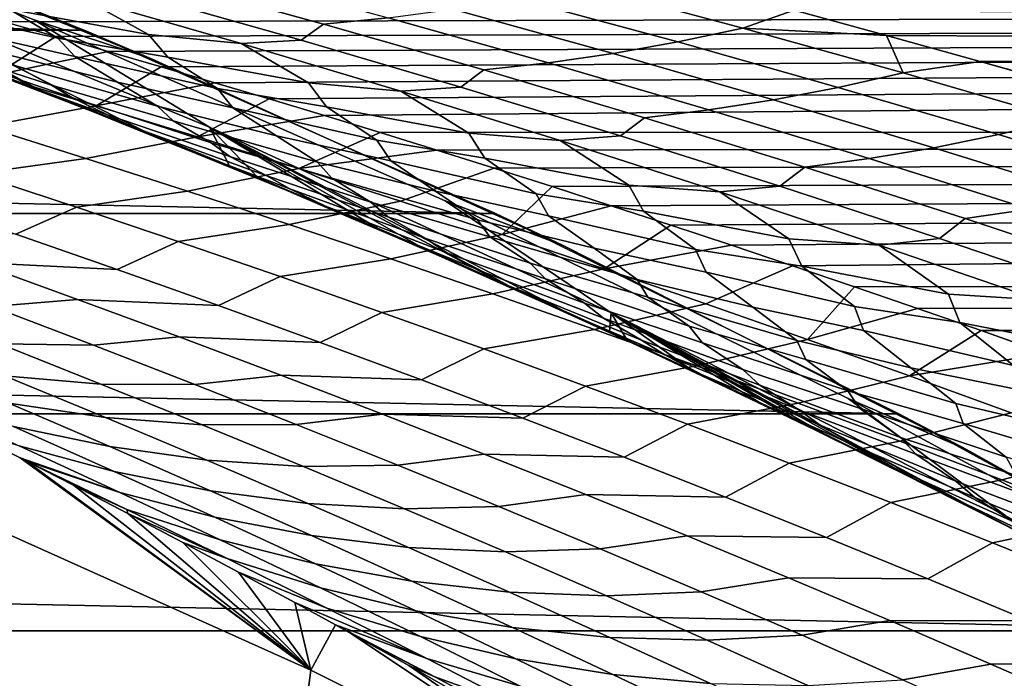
# Model space of a CAD drawing. Header units: metres. Extents: x -29 to 117, y -464 to 29.
# Tile 217 of 256: x 11.03 to 13.67, y 24.9 to 26.67. Entities that reach past the tile are written whole.
import ezdxf

# ---------------------------------------------------------------- set-up
doc = ezdxf.new("R2010")
doc.units = ezdxf.units.M
doc.layers.add('solid_24_501_056_XXX', color=7, linetype='CONTINUOUS')

msp = doc.modelspace()

# ---------------------------------------------------------------- linework, layer by layer
at = {"layer": 'solid_24_501_056_XXX'}
for points in [[(9.941779, 27.108076, 27.139278), (10.437041, 26.83493, 34.372093), (11.536461, 26.380966, 34.372093), (11.065598, 26.669069, 27.139278)], [(11.380992, 26.564695, 20), (10.254666, 27.01947, 20), (9.941779, 27.108076, 27.139278), (11.065598, 26.669069, 27.139278)], [(11.199547, 26.641697, -99.5), (-11.199547, 26.641697, -99.5), (-10.073549, 27.087502, -99.5)], [(11.199547, 26.641697, -99.5), (-10.073549, 27.087502, -99.5), (10.073549, 27.087502, -99.5)], [(10.073549, 27.087502, -99.5), (10.254666, 27.01947, 20), (11.380992, 26.564695, 20), (11.199547, 26.641697, -99.5)], [(11.590029, 26.277521, 38.654621), (11.536461, 26.380966, 34.372093), (10.437041, 26.83493, 34.372093), (11.357373, 26.372034, 38.979095)], [(11.079222, 26.48173, 39.36787), (11.357373, 26.372034, 38.979095), (10.437041, 26.83493, 34.372093)], [(11.056233, 26.490637, 39.400066), (11.079222, 26.48173, 39.36787), (10.437041, 26.83493, 34.372093)], [(10.76495, 26.601385, 39.809097), (11.056233, 26.490637, 39.400066), (10.437041, 26.83493, 34.372093)], [(11.586533, 26.791527, 43.677399), (12.016837, 26.67507, 43.311455), (11.84337, 26.658092, 43.160622), (11.412868, 26.77667, 43.526558)], [(10.998507, 26.69766, 42.680122), (11.129175, 26.620104, 42.270035), (10.749985, 26.7043, 42.292278), (10.700387, 26.750238, 42.633911)], [(10.714185, 26.739639, 60.306126), (10.985534, 26.664066, 60.545616), (54.700001, 26.772669, 60.199036)], [(11.193183, 26.729706, 43.114357), (11.372411, 26.629887, 42.662697), (10.998507, 26.69766, 42.680122), (10.942163, 26.755171, 43.028084)], [(10.985534, 26.664066, 60.545616), (11.124046, 26.624773, 60.667267), (54.700001, 26.772669, 60.199036)], [(11.124046, 26.624773, 60.667267), (11.264524, 26.584412, 60.790283), (54.700001, 26.772669, 60.199036)], [(11.264524, 26.584412, 60.790283), (11.406993, 26.542946, 60.914707), (54.700001, 26.772669, 60.199036)], [(11.412868, 26.77667, 43.526558), (11.84337, 26.658092, 43.160622), (11.783027, 26.614826, 42.913361), (11.354393, 26.736187, 43.276897)], [(11.406993, 26.542946, 60.914707), (11.551283, 26.500446, 61.04026), (54.700001, 26.772669, 60.199036)], [(11.551283, 26.500446, 61.04026), (11.697401, 26.456888, 61.166954), (54.700001, 26.772669, 60.199036)], [(11.697401, 26.456888, 61.166954), (11.845418, 26.412218, 61.29488), (54.700001, 26.772669, 60.199036)], [(11.9954, 26.366379, 61.424122), (54.700001, 26.400568, 61.327911), (54.700001, 26.772669, 60.199036), (11.845418, 26.412218, 61.29488)], [(12.539665, 26.761967, 43.755341), (12.969985, 26.646873, 43.390713), (12.795563, 26.609894, 43.244644), (12.365109, 26.727028, 43.608921)], [(12.969985, 26.646873, 43.390713), (12.539665, 26.761967, 43.755341), (12.861474, 26.760124, 43.760113), (13.108103, 26.694832, 43.550976)], [(13.108103, 26.694832, 43.550976), (12.861474, 26.760124, 43.760113), (54.700001, 26.772669, 43.800964), (54.700001, 26.400568, 42.672089)], [(11.354393, 26.736187, 43.276897), (11.783027, 26.614826, 42.913361), (11.621793, 26.606148, 42.750935), (11.193183, 26.729706, 43.114357)], [(11.193183, 26.729706, 43.114357), (11.621793, 26.606148, 42.750935), (11.372411, 26.629887, 42.662697)], [(12.365109, 26.727028, 43.608921), (12.795563, 26.609894, 43.244644), (12.621377, 26.578861, 43.09692), (12.19079, 26.698055, 43.460926)], [(11.129175, 26.620104, 42.270035), (11.17481, 26.570942, 41.932823), (10.862057, 26.641462, 41.898716), (10.749985, 26.7043, 42.292278)], [(11.372411, 26.629887, 42.662697), (11.424723, 26.56904, 42.319439), (11.129175, 26.620104, 42.270035), (10.998507, 26.69766, 42.680122)], [(12.19079, 26.698055, 43.460926), (12.621377, 26.578861, 43.09692), (12.447556, 26.553795, 42.947639), (12.016837, 26.67507, 43.311455)], [(12.016837, 26.67507, 43.311455), (12.447556, 26.553795, 42.947639), (12.274222, 26.534714, 42.796909), (11.84337, 26.658092, 43.160622)], [(12.969985, 26.646873, 43.390713), (13.108103, 26.694832, 43.550976), (13.356328, 26.627537, 43.341228)], [(13.356328, 26.627537, 43.341228), (13.108103, 26.694832, 43.550976), (54.700001, 26.400568, 42.672089)], [(10.688337, 26.599863, 60.773422), (10.959806, 26.520306, 61.01107), (11.124046, 26.624773, 60.667267), (10.985534, 26.664066, 60.545616)], [(11.065598, 26.669069, 27.139278), (11.536461, 26.380966, 34.372093), (12.616194, 25.881983, 34.372093), (12.170097, 26.183496, 27.139278)], [(12.487212, 26.062992, 20), (11.380992, 26.564695, 20), (11.065598, 26.669069, 27.139278), (12.170097, 26.183496, 27.139278)], [(11.84337, 26.658092, 43.160622), (12.274222, 26.534714, 42.796909), (12.211887, 26.488726, 42.552063), (11.783027, 26.614826, 42.913361)], [(12.969985, 26.646873, 43.390713), (13.400695, 26.526875, 43.027798), (13.226348, 26.487879, 42.882172), (12.795563, 26.609894, 43.244644)], [(12.969985, 26.646873, 43.390713), (13.356328, 26.627537, 43.341228), (13.400695, 26.526875, 43.027798)], [(12.304966, 26.149532, -99.5), (-12.304966, 26.149532, -99.5), (-11.199547, 26.641697, -99.5)], [(12.304966, 26.149532, -99.5), (-11.199547, 26.641697, -99.5), (11.199547, 26.641697, -99.5)], [(11.012666, 26.546225, 41.177364), (11.111751, 26.494123, 40.798538), (10.741347, 26.613415, 40.815765), (10.681791, 26.644258, 41.160706)], [(11.17481, 26.570942, 41.932823), (11.28971, 26.502022, 41.538155), (10.96636, 26.582912, 41.513), (10.862057, 26.641462, 41.898716)], [(10.959806, 26.520306, 61.01107), (11.264524, 26.584412, 60.790283), (11.124046, 26.624773, 60.667267)], [(11.424723, 26.56904, 42.319439), (11.557937, 26.485306, 41.908752), (11.17481, 26.570942, 41.932823), (11.129175, 26.620104, 42.270035)], [(11.199547, 26.641697, -99.5), (11.380992, 26.564695, 20), (12.487212, 26.062992, 20), (12.304966, 26.149532, -99.5)], [(11.621793, 26.606148, 42.750935), (11.802793, 26.499874, 42.299801), (11.424723, 26.56904, 42.319439), (11.372411, 26.629887, 42.662697)], [(13.607585, 26.557789, 43.129608), (13.356328, 26.627537, 43.341228), (54.700001, 26.400568, 42.672089)], [(13.400695, 26.526875, 43.027798), (13.356328, 26.627537, 43.341228), (13.607585, 26.557789, 43.129608)], [(11.111751, 26.494123, 40.798538), (11.166803, 26.460285, 40.458004), (10.83424, 26.573484, 40.444195), (10.741347, 26.613415, 40.815765)], [(10.995687, 26.510338, 39.726421), (11.056233, 26.490637, 39.400066), (10.76495, 26.601385, 39.809097)], [(11.783027, 26.614826, 42.913361), (12.211887, 26.488726, 42.552063), (12.050563, 26.477871, 42.389835), (11.621793, 26.606148, 42.750935)], [(11.621793, 26.606148, 42.750935), (12.050563, 26.477871, 42.389835), (11.802793, 26.499874, 42.299801)], [(12.795563, 26.609894, 43.244644), (13.226348, 26.487879, 42.882172), (13.052238, 26.454805, 42.734802), (12.621377, 26.578861, 43.09692)], [(11.166803, 26.460285, 40.458004), (11.262862, 26.414183, 40.084507), (10.905689, 26.544044, 40.09227), (10.83424, 26.573484, 40.444195)], [(10.959806, 26.520306, 61.01107), (11.231797, 26.438747, 61.247643), (11.406993, 26.542946, 60.914707), (11.264524, 26.584412, 60.790283)], [(11.28971, 26.502022, 41.538155), (11.397023, 26.437321, 41.151031), (11.012666, 26.546225, 41.177364), (10.96636, 26.582912, 41.513)], [(11.557937, 26.485306, 41.908752), (11.599487, 26.433008, 41.575893), (11.28971, 26.502022, 41.538155), (11.17481, 26.570942, 41.932823)], [(11.802793, 26.499874, 42.299801), (11.850924, 26.435785, 41.961166), (11.557937, 26.485306, 41.908752), (11.424723, 26.56904, 42.319439)], [(12.621377, 26.578861, 43.09692), (13.052238, 26.454805, 42.734802), (12.878493, 26.427677, 42.585796), (12.447556, 26.553795, 42.947639)], [(11.262862, 26.414183, 40.084507), (11.329405, 26.381866, 39.737198), (10.995687, 26.510338, 39.726421), (10.905689, 26.544044, 40.09227)], [(11.397023, 26.437321, 41.151031), (11.439083, 26.397617, 40.819649), (11.111751, 26.494123, 40.798538), (11.012666, 26.546225, 41.177364)], [(11.231797, 26.438747, 61.247643), (11.551283, 26.500446, 61.04026), (11.406993, 26.542946, 60.914707)], [(12.447556, 26.553795, 42.947639), (12.878493, 26.427677, 42.585796), (12.705235, 26.406517, 42.435265), (12.274222, 26.534714, 42.796909)], [(13.831646, 26.401947, 42.666565), (13.400695, 26.526875, 43.027798), (13.607585, 26.557789, 43.129608), (13.863946, 26.484884, 42.914249)], [(13.863946, 26.484884, 42.914249), (13.607585, 26.557789, 43.129608), (54.700001, 26.400568, 42.672089)], [(11.231797, 26.438747, 61.247643), (10.959806, 26.520306, 61.01107), (10.659431, 26.466883, 61.256214), (10.931794, 26.382996, 61.492725)], [(12.274222, 26.534714, 42.796909), (12.705235, 26.406517, 42.435265), (12.640817, 26.357868, 42.192879), (12.211887, 26.488726, 42.552063)], [(13.400695, 26.526875, 43.027798), (13.831646, 26.401947, 42.666565), (13.657322, 26.36096, 42.521461), (13.226348, 26.487879, 42.882172)], [(11.329405, 26.381866, 39.737198), (11.422604, 26.341925, 39.369202), (11.056233, 26.490637, 39.400066), (10.995687, 26.510338, 39.726421)], [(11.422604, 26.341925, 39.369202), (11.079222, 26.48173, 39.36787), (11.056233, 26.490637, 39.400066)], [(11.439083, 26.397617, 40.819649), (11.541208, 26.339329, 40.439182), (11.166803, 26.460285, 40.458004), (11.111751, 26.494123, 40.798538)], [(11.231797, 26.438747, 61.247643), (11.504233, 26.355181, 61.483192), (11.697401, 26.456888, 61.166954), (11.551283, 26.500446, 61.04026)], [(11.599487, 26.433008, 41.575893), (11.717088, 26.357946, 41.18018), (11.397023, 26.437321, 41.151031), (11.28971, 26.502022, 41.538155)], [(12.050563, 26.477871, 42.389835), (12.233152, 26.36511, 41.939213), (11.850924, 26.435785, 41.961166), (11.802793, 26.499874, 42.299801)], [(12.211887, 26.488726, 42.552063), (12.640817, 26.357868, 42.192879), (12.479343, 26.34486, 42.030933), (12.050563, 26.477871, 42.389835)], [(13.226348, 26.487879, 42.882172), (13.657322, 26.36096, 42.521461), (13.483234, 26.325871, 42.374535), (13.052238, 26.454805, 42.734802)], [(11.422604, 26.341925, 39.369202), (11.501213, 26.310469, 39.015041), (11.357373, 26.372034, 38.979095), (11.079222, 26.48173, 39.36787)], [(11.541208, 26.339329, 40.439182), (11.591676, 26.302591, 40.103043), (11.262862, 26.414183, 40.084507), (11.166803, 26.460285, 40.458004)], [(11.850924, 26.435785, 41.961166), (11.986543, 26.345821, 41.549915), (11.599487, 26.433008, 41.575893), (11.557937, 26.485306, 41.908752)], [(12.050563, 26.477871, 42.389835), (12.479343, 26.34486, 42.030933), (12.233152, 26.36511, 41.939213)], [(11.504233, 26.355181, 61.483192), (11.231797, 26.438747, 61.247643), (10.931794, 26.382996, 61.492725), (11.204535, 26.297127, 61.728111)], [(11.717088, 26.357946, 41.18018), (11.82729, 26.287033, 40.791729), (11.439083, 26.397617, 40.819649), (11.397023, 26.437321, 41.151031)], [(11.504233, 26.355181, 61.483192), (11.845418, 26.412218, 61.29488), (11.697401, 26.456888, 61.166954)], [(11.986543, 26.345821, 41.549915), (12.02391, 26.290487, 41.22142), (11.717088, 26.357946, 41.18018), (11.599487, 26.433008, 41.575893)], [(12.233152, 26.36511, 41.939213), (12.276993, 26.297884, 41.605209), (11.986543, 26.345821, 41.549915), (11.850924, 26.435785, 41.961166)], [(13.052238, 26.454805, 42.734802), (13.483234, 26.325871, 42.374535), (13.309512, 26.296703, 42.225887), (12.878493, 26.427677, 42.585796)], [(11.591676, 26.302591, 40.103043), (11.690791, 26.250246, 39.727699), (11.329405, 26.381866, 39.737198), (11.262862, 26.414183, 40.084507)], [(11.504233, 26.355181, 61.483192), (11.777037, 26.2696, 61.717751), (11.9954, 26.366379, 61.424122), (11.845418, 26.412218, 61.29488)], [(12.705235, 26.406517, 42.435265), (13.136276, 26.273481, 42.075634), (13.069691, 26.222237, 41.835762), (12.640817, 26.357868, 42.192879)], [(12.878493, 26.427677, 42.585796), (13.309512, 26.296703, 42.225887), (13.136276, 26.273481, 42.075634), (12.705235, 26.406517, 42.435265)], [(11.204535, 26.297127, 61.728111), (10.931794, 26.382996, 61.492725), (10.633005, 26.344372, 61.742546), (10.906049, 26.256157, 61.977921)], [(11.690791, 26.250246, 39.727699), (11.752356, 26.215153, 39.384979), (11.422604, 26.341925, 39.369202), (11.329405, 26.381866, 39.737198)], [(11.82729, 26.287033, 40.791729), (11.865019, 26.24441, 40.4646), (11.541208, 26.339329, 40.439182), (11.439083, 26.397617, 40.819649)], [(12.61156, 25.832062, 37.239742), (12.616194, 25.881983, 34.372093), (11.536461, 26.380966, 34.372093), (12.487404, 25.888897, 37.411083)], [(12.318794, 25.964874, 37.644035), (12.487404, 25.888897, 37.411083), (11.536461, 26.380966, 34.372093)], [(12.10075, 26.061085, 37.94556), (12.318794, 25.964874, 37.644035), (11.536461, 26.380966, 34.372093)], [(11.988167, 26.109867, 38.101418), (12.10075, 26.061085, 37.94556), (11.536461, 26.380966, 34.372093)], [(11.667731, 26.245392, 38.546429), (11.988167, 26.109867, 38.101418), (11.536461, 26.380966, 34.372093)], [(11.590029, 26.277521, 38.654621), (11.667731, 26.245392, 38.546429), (11.536461, 26.380966, 34.372093)], [(11.9954, 26.366379, 61.424122), (12.147419, 26.319313, 61.554775), (54.700001, 26.400568, 61.327911)], [(12.147419, 26.319313, 61.554775), (12.301541, 26.270964, 61.686924), (54.700001, 26.400568, 61.327911)], [(12.301541, 26.270964, 61.686924), (12.457835, 26.221264, 61.82066), (54.700001, 26.400568, 61.327911)], [(12.457835, 26.221264, 61.82066), (12.616294, 26.170195, 61.955952), (54.700001, 26.400568, 61.327911)], [(12.616294, 26.170195, 61.955952), (12.776709, 26.117847, 62.092476), (54.700001, 26.400568, 61.327911)], [(12.776709, 26.117847, 62.092476), (12.939136, 26.064167, 62.230305), (54.700001, 26.400568, 61.327911)], [(12.939136, 26.064167, 62.230305), (13.103656, 26.009083, 62.369553), (54.700001, 26.400568, 61.327911)], [(13.270349, 25.952518, 62.510319), (54.700001, 25.980894, 62.43998), (54.700001, 26.400568, 61.327911), (13.103656, 26.009083, 62.369553)], [(13.831646, 26.401947, 42.666565), (14.262698, 26.272072, 42.306988), (14.088346, 26.229116, 42.162483), (13.657322, 26.36096, 42.521461)], [(11.777037, 26.2696, 61.717751), (11.504233, 26.355181, 61.483192), (11.204535, 26.297127, 61.728111), (11.477581, 26.209269, 61.962418)], [(11.501213, 26.310469, 39.015041), (11.590029, 26.277521, 38.654621), (11.357373, 26.372034, 38.979095)], [(12.02391, 26.290487, 41.22142), (12.144088, 26.209229, 40.824734), (11.82729, 26.287033, 40.791729), (11.717088, 26.357946, 41.18018)], [(11.777037, 26.2696, 61.717751), (12.147419, 26.319313, 61.554775), (11.9954, 26.366379, 61.424122)], [(12.479343, 26.34486, 42.030933), (12.663372, 26.225582, 41.580879), (12.276993, 26.297884, 41.605209), (12.233152, 26.36511, 41.939213)], [(12.640817, 26.357868, 42.192879), (13.069691, 26.222237, 41.835762), (12.908015, 26.207096, 41.674179), (12.479343, 26.34486, 42.030933)], [(13.657322, 26.36096, 42.521461), (14.088346, 26.229116, 42.162483), (13.914231, 26.192036, 42.016079), (13.483234, 26.325871, 42.374535)], [(11.752356, 26.215153, 39.384979), (11.848652, 26.168901, 39.014904), (11.501213, 26.310469, 39.015041), (11.422604, 26.341925, 39.369202)], [(11.865019, 26.24441, 40.4646), (11.97007, 26.179867, 40.082569), (11.591676, 26.302591, 40.103043), (11.541208, 26.339329, 40.439182)], [(12.276993, 26.297884, 41.605209), (12.414885, 26.201643, 41.193466), (12.02391, 26.290487, 41.22142), (11.986543, 26.345821, 41.549915)], [(12.479343, 26.34486, 42.030933), (12.908015, 26.207096, 41.674179), (12.663372, 26.225582, 41.580879)], [(11.848652, 26.168901, 39.014904), (11.921882, 26.134804, 38.665531), (11.590029, 26.277521, 38.654621), (11.501213, 26.310469, 39.015041)], [(11.97007, 26.179867, 40.082569), (12.015874, 26.140329, 39.750809), (11.690791, 26.250246, 39.727699), (11.591676, 26.302591, 40.103043)], [(11.777037, 26.2696, 61.717751), (12.050132, 26.181993, 61.951366), (12.301541, 26.270964, 61.686924), (12.147419, 26.319313, 61.554775)], [(13.483234, 26.325871, 42.374535), (13.914231, 26.192036, 42.016079), (13.740481, 26.160852, 41.867874), (13.309512, 26.296703, 42.225887)], [(11.477581, 26.209269, 61.962418), (11.204535, 26.297127, 61.728111), (10.906049, 26.256157, 61.977921), (11.179337, 26.165977, 62.212124)], [(11.921882, 26.134804, 38.665531), (12.014812, 26.095108, 38.301487), (11.667731, 26.245392, 38.546429), (11.590029, 26.277521, 38.654621)], [(12.144088, 26.209229, 40.824734), (12.257059, 26.13204, 40.435032), (11.865019, 26.24441, 40.4646), (11.82729, 26.287033, 40.791729)], [(12.414885, 26.201643, 41.193466), (12.447972, 26.14337, 40.869339), (12.144088, 26.209229, 40.824734), (12.02391, 26.290487, 41.22142)], [(12.663372, 26.225582, 41.580879), (12.702818, 26.155321, 41.251522), (12.414885, 26.201643, 41.193466), (12.276993, 26.297884, 41.605209)], [(13.309512, 26.296703, 42.225887), (13.740481, 26.160852, 41.867874), (13.567218, 26.135592, 41.717979), (13.136276, 26.273481, 42.075634)], [(11.016143, 26.094057, 62.579964), (11.179337, 26.165977, 62.212124), (10.906049, 26.256157, 61.977921), (10.743687, 26.18716, 62.347279)], [(12.050132, 26.181993, 61.951366), (11.777037, 26.2696, 61.717751), (11.477581, 26.209269, 61.962418), (11.750861, 26.119411, 62.195694)], [(12.015874, 26.140329, 39.750809), (12.117937, 26.081667, 39.373688), (11.752356, 26.215153, 39.384979), (11.690791, 26.250246, 39.727699)], [(12.323442, 26.092358, 62.184078), (12.457835, 26.221264, 61.82066), (12.301541, 26.270964, 61.686924), (12.050132, 26.181993, 61.951366)], [(13.136276, 26.273481, 42.075634), (13.567218, 26.135592, 41.717979), (13.498387, 26.081816, 41.480675), (13.069691, 26.222237, 41.835762)], [(12.014812, 26.095108, 38.301487), (11.988167, 26.109867, 38.101418), (11.667731, 26.245392, 38.546429)], [(12.257059, 26.13204, 40.435032), (12.290374, 26.086596, 40.112144), (11.97007, 26.179867, 40.082569), (11.865019, 26.24441, 40.4646)], [(12.323442, 26.092358, 62.184078), (12.616294, 26.170195, 61.955952), (12.457835, 26.221264, 61.82066)], [(12.908015, 26.207096, 41.674179), (13.093333, 26.081276, 41.224751), (12.702818, 26.155321, 41.251522), (12.663372, 26.225582, 41.580879)], [(13.069691, 26.222237, 41.835762), (13.498387, 26.081816, 41.480675), (13.336458, 26.064568, 41.319527), (12.908015, 26.207096, 41.674179)], [(11.750861, 26.119411, 62.195694), (11.477581, 26.209269, 61.962418), (11.179337, 26.165977, 62.212124), (11.452802, 26.073824, 62.44521)], [(12.117937, 26.081667, 39.373688), (12.174455, 26.043896, 39.035526), (11.848652, 26.168901, 39.014904), (11.752356, 26.215153, 39.384979)], [(12.447972, 26.14337, 40.869339), (12.570606, 26.055859, 40.471748), (12.257059, 26.13204, 40.435032), (12.144088, 26.209229, 40.824734)], [(12.702818, 26.155321, 41.251522), (12.84285, 26.052757, 40.839348), (12.447972, 26.14337, 40.869339), (12.414885, 26.201643, 41.193466)], [(12.908015, 26.207096, 41.674179), (13.336458, 26.064568, 41.319527), (13.093333, 26.081276, 41.224751)], [(12.323442, 26.092358, 62.184078), (12.050132, 26.181993, 61.951366), (11.750861, 26.119411, 62.195694), (12.024305, 26.027548, 62.427986)], [(12.174455, 26.043896, 39.035526), (12.273745, 25.991255, 38.663441), (11.921882, 26.134804, 38.665531), (11.848652, 26.168901, 39.014904)], [(12.290374, 26.086596, 40.112144), (12.398237, 26.01573, 39.728622), (12.015874, 26.140329, 39.750809), (11.97007, 26.179867, 40.082569)], [(12.170097, 26.183496, 27.139278), (12.616194, 25.881983, 34.372093), (13.674396, 25.338829, 34.372093), (13.253345, 25.652205, 27.139278)], [(13.571374, 25.515247, 20), (12.487212, 26.062992, 20), (12.170097, 26.183496, 27.139278), (13.253345, 25.652205, 27.139278)], [(12.323442, 26.092358, 62.184078), (12.596911, 26.000685, 62.415909), (12.776709, 26.117847, 62.092476), (12.616294, 26.170195, 61.955952)], [(13.388991, 25.611401, -99.5), (-13.388991, 25.611401, -99.5), (-12.304966, 26.149532, -99.5)], [(13.388991, 25.611401, -99.5), (-12.304966, 26.149532, -99.5), (12.304966, 26.149532, -99.5)], [(11.288689, 25.999012, 62.811485), (11.452802, 26.073824, 62.44521), (11.179337, 26.165977, 62.212124), (11.016143, 26.094057, 62.579964)], [(12.304966, 26.149532, -99.5), (12.487212, 26.062992, 20), (13.571374, 25.515247, 20), (13.388991, 25.611401, -99.5)], [(12.84285, 26.052757, 40.839348), (12.871571, 25.991642, 40.519592), (12.570606, 26.055859, 40.471748), (12.447972, 26.14337, 40.869339)], [(13.093333, 26.081276, 41.224751), (13.128285, 26.008083, 40.900043), (12.84285, 26.052757, 40.839348), (12.702818, 26.155321, 41.251522)], [(13.740481, 26.160852, 41.867874), (14.171268, 26.020105, 41.511719), (13.997931, 25.992828, 41.362263), (13.567218, 26.135592, 41.717979)], [(12.024305, 26.027548, 62.427986), (11.750861, 26.119411, 62.195694), (11.452802, 26.073824, 62.44521), (11.726378, 25.979687, 62.677235)], [(12.273745, 25.991255, 38.663441), (12.341536, 25.95462, 38.318813), (12.014812, 26.095108, 38.301487), (11.921882, 26.134804, 38.665531)], [(12.398237, 26.01573, 39.728622), (12.439306, 25.973488, 39.401222), (12.117937, 26.081667, 39.373688), (12.015874, 26.140329, 39.750809)], [(12.570606, 26.055859, 40.471748), (12.686227, 25.972334, 40.080864), (12.290374, 26.086596, 40.112144), (12.257059, 26.13204, 40.435032)], [(12.596911, 26.000685, 62.415909), (12.939136, 26.064167, 62.230305), (12.776709, 26.117847, 62.092476)], [(13.567218, 26.135592, 41.717979), (13.997931, 25.992828, 41.362263), (13.926781, 25.936586, 41.127563), (13.498387, 26.081816, 41.480675)], [(10.634943, 26.114706, 62.763824), (10.908386, 26.017656, 62.996449), (11.288689, 25.999012, 62.811485), (11.016143, 26.094057, 62.579964)], [(12.437545, 25.908449, 37.952492), (12.10075, 26.061085, 37.94556), (11.988167, 26.109867, 38.101418)], [(12.341536, 25.95462, 38.318813), (12.437545, 25.908449, 37.952492), (11.988167, 26.109867, 38.101418), (12.014812, 26.095108, 38.301487)], [(12.596911, 26.000685, 62.415909), (12.323442, 26.092358, 62.184078), (12.024305, 26.027548, 62.427986), (12.297858, 25.93367, 62.659325)], [(11.56127, 25.902016, 63.041897), (11.726378, 25.979687, 62.677235), (11.452802, 26.073824, 62.44521), (11.288689, 25.999012, 62.811485)], [(12.439306, 25.973488, 39.401222), (12.544208, 25.908434, 39.022396), (12.174455, 26.043896, 39.035526), (12.117937, 26.081667, 39.373688)], [(12.686227, 25.972334, 40.080864), (12.715052, 25.92416, 39.762218), (12.398237, 26.01573, 39.728622), (12.290374, 26.086596, 40.112144)], [(12.596911, 26.000685, 62.415909), (12.870489, 25.906965, 62.646877), (13.103656, 26.009083, 62.369553), (12.939136, 26.064167, 62.230305)], [(13.336458, 26.064568, 41.319527), (13.522917, 25.932177, 40.870773), (13.128285, 26.008083, 40.900043), (13.093333, 26.081276, 41.224751)], [(13.498387, 26.081816, 41.480675), (13.926781, 25.936586, 41.127563), (13.764551, 25.917257, 40.966923), (13.336458, 26.064568, 41.319527)], [(13.336458, 26.064568, 41.319527), (13.764551, 25.917257, 40.966923), (13.522917, 25.932177, 40.870773)], [(12.437545, 25.908449, 37.952492), (12.527911, 25.867332, 37.592464), (12.318794, 25.964874, 37.644035), (12.10075, 26.061085, 37.94556)], [(12.544208, 25.908434, 39.022396), (12.595615, 25.868088, 38.688763), (12.273745, 25.991255, 38.663441), (12.174455, 26.043896, 39.035526)], [(12.871571, 25.991642, 40.519592), (12.996538, 25.897825, 40.121166), (12.686227, 25.972334, 40.080864), (12.570606, 26.055859, 40.471748)], [(13.128285, 26.008083, 40.900043), (13.270328, 25.899151, 40.487507), (12.871571, 25.991642, 40.519592), (12.84285, 26.052757, 40.839348)], [(10.951629, 25.899073, 63.540981), (11.181829, 25.918669, 63.227859), (10.908386, 26.017656, 62.996449), (10.678606, 26.000673, 63.31012)], [(10.908386, 26.017656, 62.996449), (11.181829, 25.918669, 63.227859), (11.56127, 25.902016, 63.041897), (11.288689, 25.999012, 62.811485)], [(12.297858, 25.93367, 62.659325), (12.024305, 26.027548, 62.427986), (11.726378, 25.979687, 62.677235), (12.000016, 25.883556, 62.90823)], [(12.715052, 25.92416, 39.762218), (12.825612, 25.846903, 39.377274), (12.439306, 25.973488, 39.401222), (12.398237, 26.01573, 39.728622)], [(12.595615, 25.868088, 38.688763), (12.697793, 25.808975, 38.314735), (12.341536, 25.95462, 38.318813), (12.273745, 25.991255, 38.663441)], [(12.870489, 25.906965, 62.646877), (12.596911, 26.000685, 62.415909), (12.297858, 25.93367, 62.659325), (12.571475, 25.83777, 62.889732)], [(13.144126, 25.811192, 62.877007), (13.270349, 25.952518, 62.510319), (13.103656, 26.009083, 62.369553), (12.870489, 25.906965, 62.646877)], [(13.270328, 25.899151, 40.487507), (13.294599, 25.835293, 40.172127), (12.996538, 25.897825, 40.121166), (12.871571, 25.991642, 40.519592)], [(13.522917, 25.932177, 40.870773), (13.553285, 25.856159, 40.550724), (13.270328, 25.899151, 40.487507), (13.128285, 26.008083, 40.900043)], [(11.833843, 25.803062, 63.271229), (12.000016, 25.883556, 62.90823), (11.726378, 25.979687, 62.677235), (11.56127, 25.902016, 63.041897)], [(12.527911, 25.867332, 37.592464), (12.487404, 25.888897, 37.411083), (12.318794, 25.964874, 37.644035)], [(12.825612, 25.846903, 39.377274), (12.861877, 25.802055, 39.054218), (12.544208, 25.908434, 39.022396), (12.439306, 25.973488, 39.401222)], [(12.996538, 25.897825, 40.121166), (13.114688, 25.807901, 39.729164), (12.715052, 25.92416, 39.762218), (12.686227, 25.972334, 40.080864)], [(13.270349, 25.952518, 62.510319), (13.439295, 25.894396, 62.65271), (54.700001, 25.980894, 62.43998)], [(13.439295, 25.894396, 62.65271), (13.610576, 25.834637, 62.796833), (54.700001, 25.980894, 62.43998)], [(13.610576, 25.834637, 62.796833), (13.78427, 25.773153, 62.942787), (54.700001, 25.980894, 62.43998)], [(12.571475, 25.83777, 62.889732), (12.297858, 25.93367, 62.659325), (12.000016, 25.883556, 62.90823), (12.27367, 25.785427, 63.138226)], [(12.697793, 25.808975, 38.314735), (12.760091, 25.769903, 37.974808), (12.437545, 25.908449, 37.952492), (12.341536, 25.95462, 38.318813)], [(13.144126, 25.811192, 62.877007), (13.439295, 25.894396, 62.65271), (13.270349, 25.952518, 62.510319)], [(13.764551, 25.917257, 40.966923), (13.952003, 25.778269, 40.518898), (13.553285, 25.856159, 40.550724), (13.522917, 25.932177, 40.870773)], [(10.972499, 25.799168, 64.065536), (11.224556, 25.795549, 63.770615), (10.951629, 25.899073, 63.540981), (10.699834, 25.905201, 63.83609)], [(11.224556, 25.795549, 63.770615), (11.455231, 25.817732, 63.458103), (11.181829, 25.918669, 63.227859), (10.951629, 25.899073, 63.540981)], [(11.181829, 25.918669, 63.227859), (11.455231, 25.817732, 63.458103), (11.833843, 25.803062, 63.271229), (11.56127, 25.902016, 63.041897)], [(12.760091, 25.769903, 37.974808), (12.85908, 25.717169, 37.606277), (12.527911, 25.867332, 37.592464), (12.437545, 25.908449, 37.952492)], [(12.861877, 25.802055, 39.054218), (12.969508, 25.730537, 38.673748), (12.595615, 25.868088, 38.688763), (12.544208, 25.908434, 39.022396)], [(13.144126, 25.811192, 62.877007), (12.870489, 25.906965, 62.646877), (12.571475, 25.83777, 62.889732), (12.845106, 25.73984, 63.119228)], [(13.114688, 25.807901, 39.729164), (13.13895, 25.757095, 39.414753), (12.825612, 25.846903, 39.377274), (12.715052, 25.92416, 39.762218)], [(12.106368, 25.702143, 63.499508), (12.27367, 25.785427, 63.138226), (12.000016, 25.883556, 62.90823), (11.833843, 25.803062, 63.271229)], [(12.952724, 25.669319, 37.243706), (12.61156, 25.832062, 37.239742), (12.487404, 25.888897, 37.411083)], [(12.85908, 25.717169, 37.606277), (12.952724, 25.669319, 37.243706), (12.487404, 25.888897, 37.411083), (12.527911, 25.867332, 37.592464)], [(12.61156, 25.832062, 37.239742), (12.658622, 25.810318, 37.174847), (12.616194, 25.881983, 34.372093)], [(13.751276, 25.274117, 35.675938), (13.674396, 25.338829, 34.372093), (12.616194, 25.881983, 34.372093), (13.628419, 25.337463, 35.844017)], [(13.561619, 25.371576, 35.935474), (13.628419, 25.337463, 35.844017), (12.616194, 25.881983, 34.372093)], [(13.375187, 25.465555, 36.190887), (13.561619, 25.371576, 35.935474), (12.616194, 25.881983, 34.372093)], [(13.191482, 25.556416, 36.442669), (13.375187, 25.465555, 36.190887), (12.616194, 25.881983, 34.372093)], [(13.120631, 25.591002, 36.539761), (13.191482, 25.556416, 36.442669), (12.616194, 25.881983, 34.372093)], [(13.010367, 25.64432, 36.690968), (13.120631, 25.591002, 36.539761), (12.616194, 25.881983, 34.372093)], [(12.832822, 25.728882, 36.93494), (13.010367, 25.64432, 36.690968), (12.616194, 25.881983, 34.372093)], [(12.658622, 25.810318, 37.174847), (12.832822, 25.728882, 36.93494), (12.616194, 25.881983, 34.372093)], [(13.294599, 25.835293, 40.172127), (13.421779, 25.735113, 39.772919), (13.114688, 25.807901, 39.729164), (12.996538, 25.897825, 40.121166)], [(13.144126, 25.811192, 62.877007), (13.41777, 25.713354, 63.106312), (13.610576, 25.834637, 62.796833), (13.439295, 25.894396, 62.65271)], [(13.553285, 25.856159, 40.550724), (13.697206, 25.740808, 40.137882), (13.294599, 25.835293, 40.172127), (13.270328, 25.899151, 40.487507)], [(12.969508, 25.730537, 38.673748), (13.015747, 25.687712, 38.344612), (12.697793, 25.808975, 38.314735), (12.595615, 25.868088, 38.688763)], [(13.952003, 25.778269, 40.518898), (13.977701, 25.699532, 40.203514), (13.697206, 25.740808, 40.137882), (13.553285, 25.856159, 40.550724)], [(12.845106, 25.73984, 63.119228), (12.571475, 25.83777, 62.889732), (12.27367, 25.785427, 63.138226), (12.547297, 25.685289, 63.367241)], [(12.952724, 25.669319, 37.243706), (13.03062, 25.631653, 36.895699), (12.658622, 25.810318, 37.174847), (12.61156, 25.832062, 37.239742)], [(13.13895, 25.757095, 39.414753), (13.252094, 25.673376, 39.028446), (12.861877, 25.802055, 39.054218), (12.825612, 25.846903, 39.377274)], [(13.697206, 25.740808, 40.137882), (13.71695, 25.674309, 39.826881), (13.421779, 25.735113, 39.772919), (13.294599, 25.835293, 40.172127)], [(13.41777, 25.713354, 63.106312), (13.78427, 25.773153, 62.942787), (13.610576, 25.834637, 62.796833)], [(10.985584, 25.713367, 64.582054), (11.244985, 25.691225, 64.293724), (10.972499, 25.799168, 64.065536), (10.713308, 25.82378, 64.353836)], [(11.244985, 25.691225, 64.293724), (11.497351, 25.690094, 63.999054), (11.224556, 25.795549, 63.770615), (10.972499, 25.799168, 64.065536)], [(11.497351, 25.690094, 63.999054), (11.728552, 25.714842, 63.68721), (11.455231, 25.817732, 63.458103), (11.224556, 25.795549, 63.770615)], [(11.455231, 25.817732, 63.458103), (11.728552, 25.714842, 63.68721), (12.106368, 25.702143, 63.499508), (11.833843, 25.803062, 63.271229)], [(13.03062, 25.631653, 36.895699), (12.832822, 25.728882, 36.93494), (12.658622, 25.810318, 37.174847)], [(13.015747, 25.687712, 38.344612), (13.120708, 25.622047, 37.968704), (12.760091, 25.769903, 37.974808), (12.697793, 25.808975, 38.314735)], [(13.41777, 25.713354, 63.106312), (13.144126, 25.811192, 62.877007), (12.845106, 25.73984, 63.119228), (13.118705, 25.639872, 63.347836)], [(13.252094, 25.673376, 39.028446), (13.283494, 25.626019, 38.709717), (12.969508, 25.730537, 38.673748), (12.861877, 25.802055, 39.054218)], [(13.421779, 25.735113, 39.772919), (13.542337, 25.638725, 39.379864), (13.13895, 25.757095, 39.414753), (13.114688, 25.807901, 39.729164)], [(12.378803, 25.599249, 63.726761), (12.547297, 25.685289, 63.367241), (12.27367, 25.785427, 63.138226), (12.106368, 25.702143, 63.499508)], [(13.41777, 25.713354, 63.106312), (13.691374, 25.613447, 63.334812), (13.960283, 25.70998, 63.090397), (13.78427, 25.773153, 62.942787)], [(10.997081, 25.639694, 65.09523), (11.257606, 25.601053, 64.80899), (10.985584, 25.713367, 64.582054), (10.72526, 25.754457, 64.868118)], [(13.120708, 25.622047, 37.968704), (13.177471, 25.580643, 37.633461), (12.85908, 25.717169, 37.606277), (12.760091, 25.769903, 37.974808)], [(13.542337, 25.638725, 39.379864), (13.561971, 25.585384, 39.069675), (13.252094, 25.673376, 39.028446), (13.13895, 25.757095, 39.414753)], [(13.118705, 25.639872, 63.347836), (12.845106, 25.73984, 63.119228), (12.547297, 25.685289, 63.367241), (12.820849, 25.583136, 63.595303)], [(13.03062, 25.631653, 36.895699), (13.010367, 25.64432, 36.690968), (12.832822, 25.728882, 36.93494)], [(13.283494, 25.626019, 38.709717), (13.393744, 25.54796, 38.327663), (13.015747, 25.687712, 38.344612), (12.969508, 25.730537, 38.673748)], [(13.71695, 25.674309, 39.826881), (13.846221, 25.567709, 39.426949), (13.542337, 25.638725, 39.379864), (13.421779, 25.735113, 39.772919)], [(11.009818, 25.577255, 65.606888), (11.268578, 25.523033, 65.321053), (10.997081, 25.639694, 65.09523), (10.738526, 25.696358, 65.38076)], [(11.257606, 25.601053, 64.80899), (11.517258, 25.581362, 64.520699), (11.244985, 25.691225, 64.293724), (10.985584, 25.713367, 64.582054)], [(11.769977, 25.582701, 64.226334), (12.001754, 25.609987, 63.915211), (11.728552, 25.714842, 63.68721), (11.497351, 25.690094, 63.999054)], [(11.728552, 25.714842, 63.68721), (12.001754, 25.609987, 63.915211), (12.378803, 25.599249, 63.726761), (12.106368, 25.702143, 63.499508)], [(13.177471, 25.580643, 37.633461), (13.279348, 25.521255, 37.262814), (12.952724, 25.669319, 37.243706), (12.85908, 25.717169, 37.606277)], [(13.691374, 25.613447, 63.334812), (13.41777, 25.713354, 63.106312), (13.118705, 25.639872, 63.347836), (13.392224, 25.537855, 63.575581)], [(11.517258, 25.581362, 64.520699), (11.769977, 25.582701, 64.226334), (11.497351, 25.690094, 63.999054), (11.244985, 25.691225, 64.293724)], [(12.651107, 25.494373, 63.953022), (12.820849, 25.583136, 63.595303), (12.547297, 25.685289, 63.367241), (12.378803, 25.599249, 63.726761)], [(13.279348, 25.521255, 37.262814), (13.376177, 25.466576, 36.897797), (13.03062, 25.631653, 36.895699), (12.952724, 25.669319, 37.243706)], [(13.393744, 25.54796, 38.327663), (13.434767, 25.502756, 38.003014), (13.120708, 25.622047, 37.968704), (13.015747, 25.687712, 38.344612)], [(13.561971, 25.585384, 39.069675), (13.677583, 25.495134, 38.682068), (13.283494, 25.626019, 38.709717), (13.252094, 25.673376, 39.028446)], [(11.025514, 25.525486, 66.117882), (11.280723, 25.456259, 65.831711), (11.009818, 25.577255, 65.606888), (10.754827, 25.64892, 65.892632)], [(11.268578, 25.523033, 65.321053), (11.529341, 25.486828, 65.034691), (11.257606, 25.601053, 64.80899), (10.997081, 25.639694, 65.09523)], [(13.392224, 25.537855, 63.575581), (13.118705, 25.639872, 63.347836), (12.820849, 25.583136, 63.595303), (13.094285, 25.478956, 63.822441)], [(13.447945, 25.426807, 36.554802), (13.120631, 25.591002, 36.539761), (13.010367, 25.64432, 36.690968)], [(13.376177, 25.466576, 36.897797), (13.447945, 25.426807, 36.554802), (13.010367, 25.64432, 36.690968), (13.03062, 25.631653, 36.895699)], [(13.253345, 25.652205, 27.139278), (13.674396, 25.338829, 34.372093), (14.706985, 24.753746, 34.37442), (14.313453, 25.07612, 27.139278)], [(14.63156, 24.922428, 20), (13.571374, 25.515247, 20), (13.253345, 25.652205, 27.139278), (14.313453, 25.07612, 27.139278)], [(13.434767, 25.502756, 38.003014), (13.542418, 25.430456, 37.62532), (13.177471, 25.580643, 37.633461), (13.120708, 25.622047, 37.968704)], [(13.677583, 25.495134, 38.682068), (13.704064, 25.445364, 38.367661), (13.393744, 25.54796, 38.327663), (13.283494, 25.626019, 38.709717)], [(13.964888, 25.511459, 63.562523), (13.691374, 25.613447, 63.334812), (13.392224, 25.537855, 63.575581), (13.665617, 25.433783, 63.802479)], [(13.846221, 25.567709, 39.426949), (13.969068, 25.46479, 39.032898), (13.561971, 25.585384, 39.069675), (13.542337, 25.638725, 39.379864)], [(14.450225, 25.028004, -99.5), (-14.450225, 25.028004, -99.5), (-13.388991, 25.611401, -99.5)], [(14.450225, 25.028004, -99.5), (-13.388991, 25.611401, -99.5), (13.388991, 25.611401, -99.5)], [(11.529341, 25.486828, 65.034691), (11.789284, 25.469568, 64.74649), (11.517258, 25.581362, 64.520699), (11.257606, 25.601053, 64.80899)], [(12.042397, 25.473358, 64.452484), (12.274796, 25.503162, 64.142136), (12.001754, 25.609987, 63.915211), (11.769977, 25.582701, 64.226334)], [(12.001754, 25.609987, 63.915211), (12.274796, 25.503162, 64.142136), (12.651107, 25.494373, 63.953022), (12.378803, 25.599249, 63.726761)], [(13.447945, 25.426807, 36.554802), (13.541687, 25.378962, 36.195587), (13.191482, 25.556416, 36.442669), (13.120631, 25.591002, 36.539761)], [(13.388991, 25.611401, -99.5), (13.571374, 25.515247, 20), (14.63156, 24.922428, 20), (14.450225, 25.028004, -99.5)], [(11.027766, 25.492861, 66.604317), (10.885707, 25.564434, 66.402039), (10.775607, 25.386848, 70.516006), (11.809304, 24.922802, 70.516006)], [(11.295756, 25.400158, 66.341812), (11.025514, 25.525486, 66.117882), (10.885707, 25.564434, 66.402039), (11.027766, 25.492861, 66.604317)], [(11.280723, 25.456259, 65.831711), (11.539721, 25.404465, 65.545624), (11.268578, 25.523033, 65.321053), (11.009818, 25.577255, 65.606888)], [(11.789284, 25.469568, 64.74649), (12.042397, 25.473358, 64.452484), (11.769977, 25.582701, 64.226334), (11.517258, 25.581362, 64.520699)], [(12.923237, 25.387505, 64.178314), (13.094285, 25.478956, 63.822441), (12.820849, 25.583136, 63.595303), (12.651107, 25.494373, 63.953022)], [(13.542418, 25.430456, 37.62532), (13.593608, 25.386822, 37.294746), (13.279348, 25.521255, 37.262814), (13.177471, 25.580643, 37.633461)], [(13.969068, 25.46479, 39.032898), (13.984015, 25.40901, 38.726936), (13.677583, 25.495134, 38.682068), (13.561971, 25.585384, 39.069675)], [(13.665617, 25.433783, 63.802479), (13.392224, 25.537855, 63.575581), (13.094285, 25.478956, 63.822441), (13.367559, 25.372746, 64.048676)], [(13.541687, 25.378962, 36.195587), (13.375187, 25.465555, 36.190887), (13.191482, 25.556416, 36.442669)], [(13.704064, 25.445364, 38.367661), (13.816836, 25.360685, 37.984112), (13.434767, 25.502756, 38.003014), (13.393744, 25.54796, 38.327663)], [(11.295756, 25.400158, 66.341812), (11.551214, 25.333355, 66.055267), (11.280723, 25.456259, 65.831711), (11.025514, 25.525486, 66.117882)], [(11.539721, 25.404465, 65.545624), (11.800757, 25.370678, 65.259201), (11.529341, 25.486828, 65.034691), (11.268578, 25.523033, 65.321053)], [(13.593608, 25.386822, 37.294746), (13.698281, 25.320698, 36.922077), (13.376177, 25.466576, 36.897797), (13.279348, 25.521255, 37.262814)], [(14.238269, 25.407385, 63.789459), (13.964888, 25.511459, 63.562523), (13.665617, 25.433783, 63.802479), (13.938846, 25.327646, 64.028549)], [(11.045036, 25.484091, 66.628876), (11.027766, 25.492861, 66.604317), (11.809304, 24.922802, 70.516006)], [(11.295756, 25.400158, 66.341812), (11.027766, 25.492861, 66.604317), (11.045036, 25.484091, 66.628876)], [(11.171648, 25.419338, 66.808693), (11.045036, 25.484091, 66.628876), (11.809304, 24.922802, 70.516006)], [(11.314957, 25.354271, 66.851799), (11.045036, 25.484091, 66.628876), (11.171648, 25.419338, 66.808693)], [(11.314957, 25.354271, 66.851799), (11.565534, 25.272928, 66.564445), (11.295756, 25.400158, 66.341812), (11.045036, 25.484091, 66.628876)], [(11.800757, 25.370678, 65.259201), (12.061028, 25.355837, 64.971146), (11.789284, 25.469568, 64.74649), (11.529341, 25.486828, 65.034691)], [(12.314577, 25.362059, 64.677551), (12.54764, 25.394358, 64.368027), (12.274796, 25.503162, 64.142136), (12.042397, 25.473358, 64.452484)], [(12.274796, 25.503162, 64.142136), (12.54764, 25.394358, 64.368027), (12.923237, 25.387505, 64.178314), (12.651107, 25.494373, 63.953022)], [(13.816836, 25.360685, 37.984112), (13.852603, 25.313204, 37.663948), (13.542418, 25.430456, 37.62532), (13.434767, 25.502756, 38.003014)], [(11.551214, 25.333355, 66.055267), (11.810485, 25.283978, 65.768982), (11.539721, 25.404465, 65.545624), (11.280723, 25.456259, 65.831711)], [(12.061028, 25.355837, 64.971146), (12.314577, 25.362059, 64.677551), (12.042397, 25.473358, 64.452484), (11.789284, 25.469568, 64.74649)], [(13.195154, 25.278635, 64.402664), (13.367559, 25.372746, 64.048676), (13.094285, 25.478956, 63.822441), (12.923237, 25.387505, 64.178314)], [(13.541687, 25.378962, 36.195587), (13.561619, 25.371576, 35.935474), (13.375187, 25.465555, 36.190887)], [(13.698281, 25.320698, 36.922077), (13.798199, 25.25909, 36.554718), (13.447945, 25.426807, 36.554802), (13.376177, 25.466576, 36.897797)], [(13.938846, 25.327646, 64.028549), (13.665617, 25.433783, 63.802479), (13.367559, 25.372746, 64.048676), (13.640635, 25.26449, 64.274017)], [(13.852603, 25.313204, 37.663948), (13.962849, 25.23419, 37.284561), (13.593608, 25.386822, 37.294746), (13.542418, 25.430456, 37.62532)], [(11.317446, 25.343767, 67.015266), (11.171648, 25.419338, 66.808693), (11.809304, 24.922802, 70.516006)], [(11.314957, 25.354271, 66.851799), (11.171648, 25.419338, 66.808693), (11.317446, 25.343767, 67.015266)], [(11.810485, 25.283978, 65.768982), (12.071827, 25.252598, 65.482544), (11.800757, 25.370678, 65.259201), (11.539721, 25.404465, 65.545624)], [(13.798199, 25.25909, 36.554718), (13.863813, 25.217329, 36.216705), (13.541687, 25.378962, 36.195587), (13.447945, 25.426807, 36.554802)], [(10.775607, 25.386848, 70.516006), (10.735665, 24.963449, 77.737923), (11.754422, 24.500242, 77.737923), (11.809304, 24.922802, 70.516006)], [(11.565534, 25.272928, 66.564445), (11.821269, 25.20854, 66.27758), (11.551214, 25.333355, 66.055267), (11.295756, 25.400158, 66.341812)], [(12.586478, 25.248791, 64.90155), (12.820247, 25.283562, 64.592903), (12.54764, 25.394358, 64.368027), (12.314577, 25.362059, 64.677551)], [(12.54764, 25.394358, 64.368027), (12.820247, 25.283562, 64.592903), (13.195154, 25.278635, 64.402664), (12.923237, 25.387505, 64.178314)], [(13.863813, 25.217329, 36.216705), (13.960804, 25.162416, 35.854866), (13.561619, 25.371576, 35.935474), (13.541687, 25.378962, 36.195587)], [(13.962849, 25.23419, 37.284561), (14.008435, 25.188429, 36.958645), (13.698281, 25.320698, 36.922077), (13.593608, 25.386822, 37.294746)], [(11.314957, 25.354271, 66.851799), (11.317446, 25.343767, 67.015266), (11.583958, 25.222719, 67.073593)], [(11.583958, 25.222719, 67.073593), (11.834823, 25.143789, 66.785805), (11.565534, 25.272928, 66.564445), (11.314957, 25.354271, 66.851799)], [(12.071827, 25.252598, 65.482544), (12.33246, 25.240158, 65.194679), (12.061028, 25.355837, 64.971146), (11.800757, 25.370678, 65.259201)], [(12.33246, 25.240158, 65.194679), (12.586478, 25.248791, 64.90155), (12.314577, 25.362059, 64.677551), (12.061028, 25.355837, 64.971146)], [(13.466826, 25.167759, 64.626083), (13.640635, 25.26449, 64.274017), (13.367559, 25.372746, 64.048676), (13.195154, 25.278635, 64.402664)], [(13.960804, 25.162416, 35.854866), (13.628419, 25.337463, 35.844017), (13.561619, 25.371576, 35.935474)], [(11.465251, 25.266052, 67.224113), (11.317446, 25.343767, 67.015266), (11.809304, 24.922802, 70.516006)], [(11.583958, 25.222719, 67.073593), (11.317446, 25.343767, 67.015266), (11.465251, 25.266052, 67.224113)], [(11.821269, 25.20854, 66.27758), (12.080842, 25.161566, 65.99115), (11.810485, 25.283978, 65.768982), (11.551214, 25.333355, 66.055267)], [(13.960804, 25.162416, 35.854866), (14.04135, 25.118841, 35.508072), (13.751276, 25.274117, 35.675938), (13.628419, 25.337463, 35.844017)], [(14.211873, 25.219437, 64.253784), (13.938846, 25.327646, 64.028549), (13.640635, 25.26449, 64.274017), (13.913477, 25.154184, 64.498489)], [(11.834823, 25.143789, 66.785805), (12.090863, 25.081806, 66.498665), (11.821269, 25.20854, 66.27758), (11.565534, 25.272928, 66.564445)], [(12.080842, 25.161566, 65.99115), (12.342521, 25.13258, 65.704742), (12.071827, 25.252598, 65.482544), (11.810485, 25.283978, 65.768982)], [(12.858071, 25.133551, 65.124512), (13.092584, 25.170767, 64.81678), (12.820247, 25.283562, 64.592903), (12.586478, 25.248791, 64.90155)], [(12.820247, 25.283562, 64.592903), (13.092584, 25.170767, 64.81678), (13.466826, 25.167759, 64.626083), (13.195154, 25.278635, 64.402664)], [(11.614931, 25.186201, 67.435188), (11.465251, 25.266052, 67.224113), (11.809304, 24.922802, 70.516006)], [(11.852421, 25.08926, 67.29409), (11.583958, 25.222719, 67.073593), (11.465251, 25.266052, 67.224113), (11.614931, 25.186201, 67.435188)], [(12.342521, 25.13258, 65.704742), (12.603549, 25.122524, 65.41713), (12.33246, 25.240158, 65.194679), (12.071827, 25.252598, 65.482544)], [(12.603549, 25.122524, 65.41713), (12.858071, 25.133551, 65.124512), (12.586478, 25.248791, 64.90155), (12.33246, 25.240158, 65.194679)], [(13.738221, 25.054863, 64.848587), (13.913477, 25.154184, 64.498489), (13.640635, 25.26449, 64.274017), (13.466826, 25.167759, 64.626083)], [(11.852421, 25.08926, 67.29409), (12.103601, 25.012737, 67.005905), (11.834823, 25.143789, 66.785805), (11.583958, 25.222719, 67.073593)], [(12.090863, 25.081806, 66.498665), (12.350767, 25.037224, 66.212135), (12.080842, 25.161566, 65.99115), (11.821269, 25.20854, 66.27758)], [(11.765886, 25.104454, 67.648148), (11.614931, 25.186201, 67.435188), (11.809304, 24.922802, 70.516006)], [(12.120324, 24.953888, 67.513306), (11.852421, 25.08926, 67.29409), (11.614931, 25.186201, 67.435188), (11.765886, 25.104454, 67.648148)], [(13.129329, 25.016327, 65.346443), (13.364619, 25.055967, 65.03968), (13.092584, 25.170767, 64.81678), (12.858071, 25.133551, 65.124512)], [(13.092584, 25.170767, 64.81678), (13.364619, 25.055967, 65.03968), (13.738221, 25.054863, 64.848587), (13.466826, 25.167759, 64.626083)], [(12.103601, 25.012737, 67.005905), (12.359974, 24.953148, 66.718544), (12.090863, 25.081806, 66.498665), (11.834823, 25.143789, 66.785805)], [(12.350767, 25.037224, 66.212135), (12.612815, 25.010614, 65.925819), (12.342521, 25.13258, 65.704742), (12.080842, 25.161566, 65.99115)], [(12.612815, 25.010614, 65.925819), (12.874269, 25.002928, 65.638496), (12.603549, 25.122524, 65.41713), (12.342521, 25.13258, 65.704742)], [(12.874269, 25.002928, 65.638496), (13.129329, 25.016327, 65.346443), (12.858071, 25.133551, 65.124512), (12.603549, 25.122524, 65.41713)], [(11.875275, 25.044453, 67.802475), (11.765886, 25.104454, 67.648148), (11.809304, 24.922802, 70.516006)], [(12.120324, 24.953888, 67.513306), (11.765886, 25.104454, 67.648148), (11.875275, 25.044453, 67.802475)], [(12.120324, 24.953888, 67.513306), (12.371843, 24.879763, 67.224777), (12.103601, 25.012737, 67.005905), (11.852421, 25.08926, 67.29409)], [(12.359974, 24.953148, 66.718544), (12.620237, 24.910942, 66.431961), (12.350767, 25.037224, 66.212135), (12.090863, 25.081806, 66.498665)], [(11.918211, 25.020723, 67.863045), (11.875275, 25.044453, 67.802475), (11.809304, 24.922802, 70.516006), (12.823069, 24.416687, 70.516006)], [(12.142269, 24.904722, 68.021271), (11.875275, 25.044453, 67.802475), (11.918211, 25.020723, 67.863045)], [(12.142269, 24.904722, 68.021271), (12.387646, 24.816593, 67.73127), (12.120324, 24.953888, 67.513306), (11.875275, 25.044453, 67.802475)], [(12.620237, 24.910942, 66.431961), (12.882681, 24.886696, 66.145775), (12.612815, 25.010614, 65.925819), (12.350767, 25.037224, 66.212135)], [(13.400221, 24.897112, 65.56736), (13.636325, 24.939152, 65.261604), (13.364619, 25.055967, 65.03968), (13.129329, 25.016327, 65.346443)], [(13.364619, 25.055967, 65.03968), (13.636325, 24.939152, 65.261604), (14.009309, 24.939943, 65.070168), (13.738221, 25.054863, 64.848587)], [(15.485378, 24.401089, -99.5), (-15.485378, 24.401089, -99.5), (-14.450225, 25.028004, -99.5)], [(15.485378, 24.401089, -99.5), (-14.450225, 25.028004, -99.5), (14.450225, 25.028004, -99.5)], [(12.072053, 24.934887, 68.079979), (11.918211, 25.020723, 67.863045), (12.823069, 24.416687, 70.516006)], [(12.142269, 24.904722, 68.021271), (11.918211, 25.020723, 67.863045), (12.072053, 24.934887, 68.079979)], [(12.371843, 24.879763, 67.224777), (12.628576, 24.822554, 66.937241), (12.359974, 24.953148, 66.718544), (12.103601, 25.012737, 67.005905)], [(12.882681, 24.886696, 66.145775), (13.144591, 24.881359, 65.858803), (12.874269, 25.002928, 65.638496), (12.612815, 25.010614, 65.925819)], [(13.144591, 24.881359, 65.858803), (13.400221, 24.897112, 65.56736), (13.129329, 25.016327, 65.346443), (12.874269, 25.002928, 65.638496)], [(11.754422, 24.500242, 77.737923), (10.735665, 24.963449, 77.737923), (10.184707, 24.697388, 84.956604), (11.206483, 24.250854, 84.956604)], [(12.387646, 24.816593, 67.73127), (12.639528, 24.744858, 67.442436), (12.371843, 24.879763, 67.224777), (12.120324, 24.953888, 67.513306)], [(12.628576, 24.822554, 66.937241), (12.889225, 24.782715, 66.650642), (12.620237, 24.910942, 66.431961), (12.359974, 24.953148, 66.718544)], [(12.227556, 24.846813, 68.299042), (12.072053, 24.934887, 68.079979), (12.823069, 24.416687, 70.516006)], [(12.408612, 24.763105, 68.238411), (12.142269, 24.904722, 68.021271), (12.072053, 24.934887, 68.079979), (12.227556, 24.846813, 68.299042)], [(13.670717, 24.7759, 65.787262), (13.907668, 24.820314, 65.482574), (13.636325, 24.939152, 65.261604), (13.400221, 24.897112, 65.56736)], [(13.636325, 24.939152, 65.261604), (13.907668, 24.820314, 65.482574), (14.280055, 24.822989, 65.290855), (14.009309, 24.939943, 65.070168)], [(11.809304, 24.922802, 70.516006), (11.754422, 24.500242, 77.737923), (12.753242, 23.995481, 77.737923), (12.823069, 24.416687, 70.516006)], [(12.408612, 24.763105, 68.238411), (12.654363, 24.677372, 67.94799), (12.387646, 24.816593, 67.73127), (12.142269, 24.904722, 68.021271)], [(12.889225, 24.782715, 66.650642), (13.152094, 24.760817, 66.364639), (12.882681, 24.886696, 66.145775), (12.620237, 24.910942, 66.431961)]]:
    msp.add_3dface(points, dxfattribs=at)

doc.saveas('drawing.dxf')
